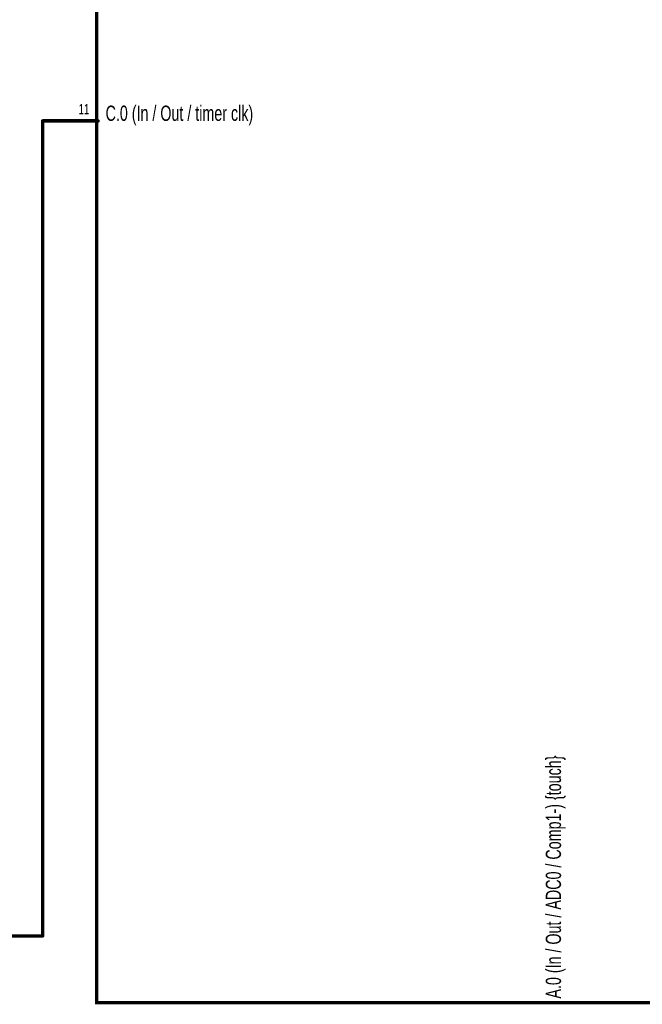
# Model space of a CAD drawing. Extents: x 0 to 22.6, y 0 to 15.8.
# Tile 6 of 26: x 5.8 to 7.5, y 3.6 to 6.4. Entities that reach past the tile are written whole.
import ezdxf
from ezdxf.enums import TextEntityAlignment as Align

# ---------------------------------------------------------------- set-up
doc = ezdxf.new("R2010")
doc.units = 0
for name, color, linetype in [('Element', 253, 'CONTINUOUS'), ('Net', 50, 'CONTINUOUS'), ('Pin', 50, 'CONTINUOUS')]:
    doc.layers.add(name, color=color, linetype=linetype)

msp = doc.modelspace()

# ---------------------------------------------------------------- linework, layer by layer
at = {"layer": 'Element', "linetype": 'CONTINUOUS', "const_width": 0.0098}
msp.add_lwpolyline([(5.9746, 10.2794), (11.4865, 10.2794), (11.4865, 3.5865), (5.9746, 3.5865), (5.9746, 10.2794)], dxfattribs=at)
at = {"layer": 'Net', "linetype": 'CONTINUOUS', "const_width": 0.0098}
for points in [[(5.8289, 6.1106), (5.8199, 6.1106)], [(5.8199, 6.1106), (5.8199, 3.7774)], [(5.8199, 3.7774), (2.0167, 3.7774)]]:
    msp.add_lwpolyline(points, dxfattribs=at)
at = {"layer": 'Net', "linetype": 'CONTINUOUS', "const_width": 0.0049}
for points in [[(5.8175, 6.1106, 1), (5.8224, 6.1106, 1), (5.8175, 6.1106, 1)], [(5.8175, 6.1106, 1), (5.8224, 6.1106, 1), (5.8175, 6.1106, 1)], [(5.8264, 6.1106, 1), (5.8313, 6.1106, 1), (5.8264, 6.1106, 1)], [(5.8175, 3.7774, 1), (5.8224, 3.7774, 1), (5.8175, 3.7774, 1)], [(5.8175, 3.7774, 1), (5.8224, 3.7774, 1), (5.8175, 3.7774, 1)]]:
    msp.add_lwpolyline(points, format="xyb", dxfattribs=at)
at = {"layer": 'Pin', "linetype": 'CONTINUOUS', "const_width": 0.0049}
for points in [[(5.8264, 6.1106, 1), (5.8313, 6.1106, 1), (5.8264, 6.1106, 1)], [(5.9764, 6.1106, 1), (5.9813, 6.1106, 1), (5.9764, 6.1106, 1)]]:
    msp.add_lwpolyline(points, format="xyb", dxfattribs=at)
at = {"layer": 'Pin', "linetype": 'CONTINUOUS', "const_width": 0.0098}
msp.add_lwpolyline([(5.9789, 6.1106), (5.8289, 6.1106)], dxfattribs=at)

# ---------------------------------------------------------------- texts
at = {"layer": 'Element', "width": 0.7}
msp.add_text('C.0 (In / Out / timer clk)', height=0.0437, dxfattribs=at).set_placement((6.0003, 6.1543), align=Align.TOP_LEFT)
msp.add_text('A.0 (In / Out / ADC0 / Comp1-) {touch}', height=0.0437, rotation=90, dxfattribs=at).set_placement((7.2609, 3.598), align=Align.TOP_LEFT)
at = {"layer": 'Pin', "width": 0.7}
msp.add_text('11', height=0.0292, dxfattribs=at).set_placement((5.9231, 6.1587), align=Align.TOP_LEFT)

doc.saveas('drawing.dxf')
